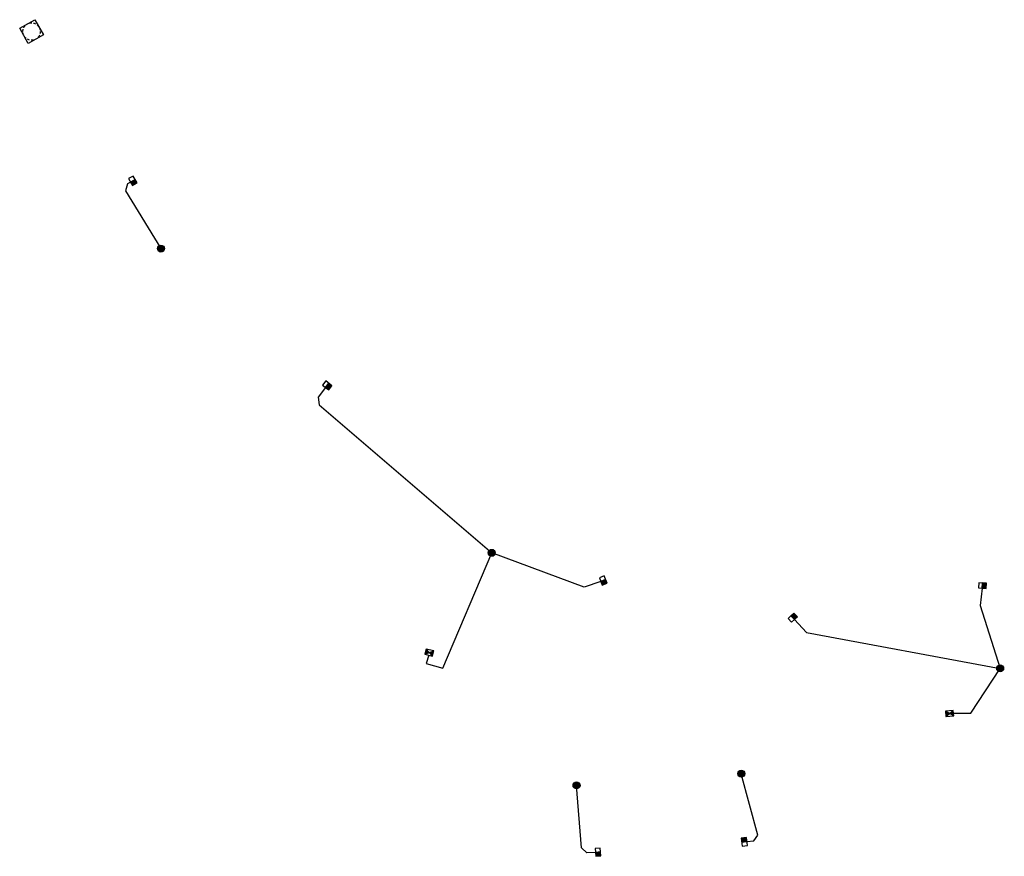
# Model space of a CAD drawing. Header units: metres. Extents: x 197841 to 198559, y 353927 to 354111.
# Tile 1 of 2: x 197841 to 197898, y 354063 to 354111. Entities that reach past the tile are written whole.
import ezdxf
from ezdxf.enums import TextEntityAlignment as Align

# ---------------------------------------------------------------- set-up
doc = ezdxf.new("R2010")
doc.units = ezdxf.units.M
doc.linetypes.add('HIDDENX2', pattern=[0.75, 0.5, -0.25])
for name, color, linetype, lineweight in [('N-WE-RI-HWA_HULPSTUK-S', 150, 'Continuous', 25), ('N-WE-RI-HWA_KOLK-S', 7, 'Continuous', 25), ('N-WE-RI-HWA_KOLK_LAGER-S', 152, 'Continuous', 25), ('N-WE-RI-HWA_KOLKAANSLUITING_PVC_250-G', 5, 'Continuous', 25), ('N-WE-RI-KOLK-S', 7, 'Continuous', 25), ('N-WE-RI-PUT_BETON-S', 7, 'Continuous', 25), ('N-WE-RI-PUT_BETON_LABEL-S', 7, 'Continuous', 25)]:
    doc.layers.add(name, color=color, linetype=linetype, lineweight=lineweight)
doc.styles.get("Standard").update_dxf_attribs({"font": 'arial.ttf'})

# ---------------------------------------------------------------- blocks, each defined once
blk = doc.blocks.new('N-SRI-KOLK_RWS-SO')
at = {"ltscale": 0.1}
blk.add_hatch(color=256, dxfattribs=at).paths.add_polyline_path([(0, 0), (1.125, 0), (1.125, 1.5), (0, 1.5)])
blk.add_line((0, 0), (0, 1.5), dxfattribs=at)
at = {"flags": 128}
blk.add_lwpolyline([(-1.125, 0), (1.125, 0), (1.125, 1.5), (-1.125, 1.5)], close=True, dxfattribs=at)
at = {"ltscale": 0.1, "flags": 128}
blk.add_lwpolyline([(0, 0), (1.125, 0), (1.125, 1.5), (0, 1.5)], close=True, dxfattribs=at)
blk = doc.blocks.new('Straatkolk_450')
h = blk.add_hatch(color=256)
h.dxf.hatch_style = 1
h.paths.add_polyline_path([(0, 0.15), (0.225, 0), (0.225, 0.3)])
h.paths.add_polyline_path([(-0.225, 0.3), (-0.225, 0), (0, 0.15)])
for p, q in [((0.225, 0.3), (-0.225, 0)), ((-0.225, 0.3), (0.225, 0))]:
    blk.add_line(p, q)
at = {"flags": 128}
blk.add_lwpolyline([(0.225, 0.3), (-0.225, 0.3), (-0.225, 0), (0.225, 0)], close=True, dxfattribs=at)
blk = doc.blocks.new('*U6')
at = {"lineweight": 30}
blk.add_lwpolyline([(-0.5, 0.5), (0.5, 0.5), (0.5, -0.5), (-0.5, -0.5)], close=True, dxfattribs=at)
at = {"linetype": 'HIDDENX2', "lineweight": 30, "ltscale": 0.25}
blk.add_circle((0, 0), 0.5, dxfattribs=at)
blk.add_attdef('H', text='', height=0.5).set_placement((0, 0), align=Align.MIDDLE_CENTER)
at = {"layer": 'N-WE-RI-PUT_BETON_LABEL-S'}
for tag, p in [('PUTNR', (0.121, 1.248)), ('MVHOOGTE', (0.121, 0.648))]:
    blk.add_attdef(tag, text='', height=0.5, dxfattribs=at).set_placement(p, align=Align.MIDDLE)
blk = doc.blocks.new('SRI-HULP_INLAAT_KOLK-SO')
h = blk.add_hatch(color=256)
edge = h.paths.add_edge_path()
edge.add_arc((0, 0), 1, 0, 360)
blk.add_circle((0, 0), 1)

msp = doc.modelspace()

# ---------------------------------------------------------------- linework, layer by layer
at = {"layer": 'N-WE-RI-HWA_KOLKAANSLUITING_PVC_250-G'}
for points in [[(197847.543, 354101.333), (197847.368, 354101.236), (197847.25, 354100.828), (197849.288, 354097.511)], [(197858.754, 354089.534), (197858.331, 354088.977), (197858.377, 354088.543), (197868.3, 354080.039)], [(197864.682, 354074.159), (197864.534, 354073.681), (197865.495, 354073.405), (197868.3, 354080.035)], [(197874.566, 354078.388), (197873.619, 354078.065), (197868.3, 354080.039)], [(197896.489, 354078.002), (197896.375, 354077.009), (197897.517, 354073.399)], [(197885.697, 354076.197), (197886.38, 354075.467), (197897.517, 354073.399)], [(197894.831, 354070.828), (197895.831, 354070.828), (197897.517, 354073.399)], [(197882.963, 354063.452), (197883.36, 354063.5), (197883.581, 354063.826), (197882.636, 354067.349)], [(197874.259, 354062.82), (197873.756, 354062.8), (197873.459, 354063.084), (197873.172, 354066.674)]]:
    msp.add_lwpolyline(points, dxfattribs=at)

# ---------------------------------------------------------------- block references
at = {"layer": 'N-WE-RI-HWA_HULPSTUK-S', "xscale": 0.2, "yscale": 0.2, "zscale": 0.2, "rotation": 348.1432661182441}
for p in [(197849.288, 354097.511), (197868.3, 354080.035), (197897.517, 354073.399), (197882.636, 354067.349), (197873.172, 354066.674)]:
    msp.add_blockref('SRI-HULP_INLAAT_KOLK-SO', p, dxfattribs=at)
at = {"layer": 'N-WE-RI-HWA_KOLK-S'}
for p, rotation in [((197864.753, 354074.451), 166.266388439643), ((197894.593, 354070.956), 185.4726434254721)]:
    msp.add_blockref('Straatkolk_450', p, dxfattribs=dict(at, rotation=rotation))
at = {"layer": 'N-WE-RI-HWA_KOLK_LAGER-S', "xscale": 0.2, "yscale": 0.2, "zscale": 0.2}
for p, rotation in [((197847.543, 354101.333), 299.0082175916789), ((197858.754, 354089.534), 322.7851735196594), ((197874.566, 354078.388), 291.048079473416), ((197896.489, 354078.008), 356.8255395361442), ((197885.697, 354076.197), 43.08273969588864)]:
    msp.add_blockref('N-SRI-KOLK_RWS-SO', p, dxfattribs=dict(at, rotation=rotation))
at = {"layer": 'N-WE-RI-KOLK-S'}
for p, xscale, yscale, zscale, rotation in [((197882.963, 354063.452), 0.2, 0.2, 0.2, 96.93906613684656), ((197874.258, 354062.827), 0.2000000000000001, 0.2000000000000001, 0.2000000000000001, 275.1548970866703)]:
    msp.add_blockref('N-SRI-KOLK_RWS-SO', p, dxfattribs=dict(at, xscale=xscale, yscale=yscale, zscale=zscale, rotation=rotation))
at = {"layer": 'N-WE-RI-PUT_BETON-S', "rotation": 29.27913149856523}
msp.add_blockref('*U6', (197841.854, 354109.981), dxfattribs=at)

doc.saveas('drawing.dxf')
